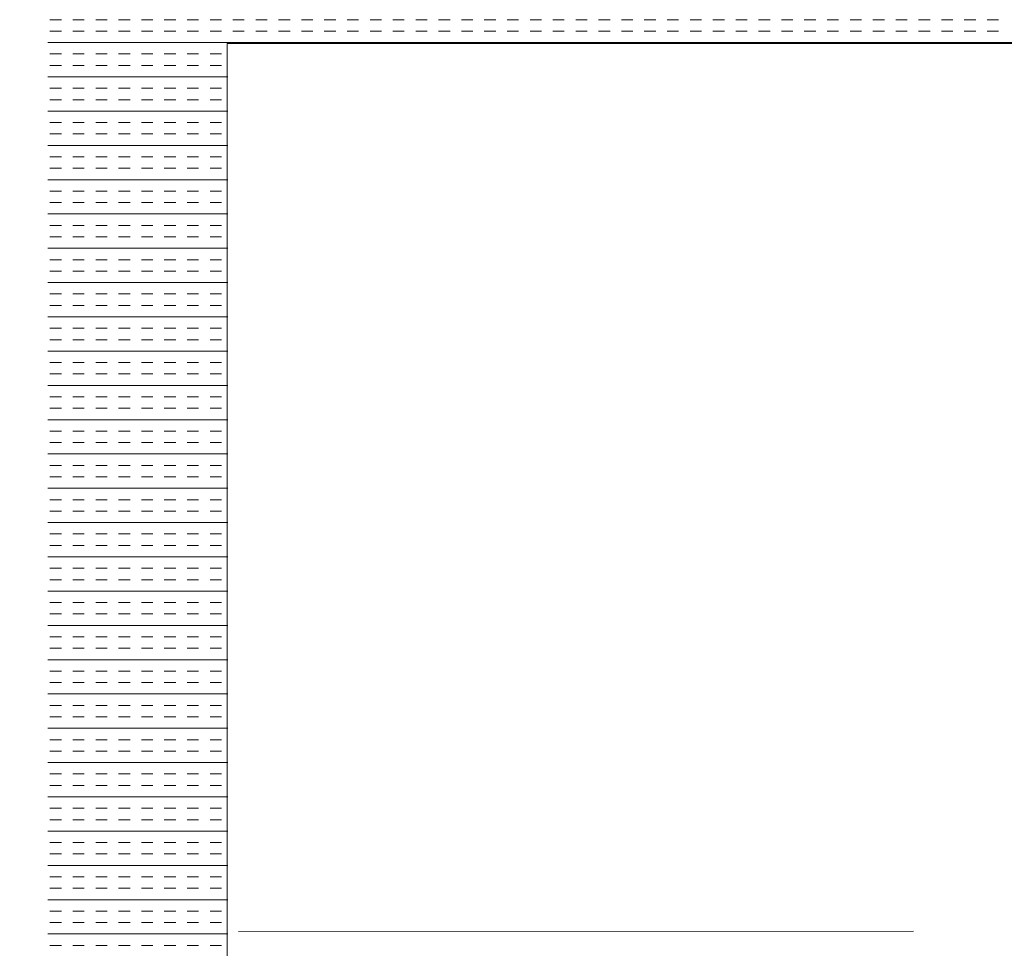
# Model space of a CAD drawing. Extents: x 3940905 to 4145695, y 925352 to 1109797.
# Tile 245 of 256: x 3984312 to 3984585, y 1097620 to 1097878. Entities that reach past the tile are written whole.
import ezdxf

# ---------------------------------------------------------------- set-up
doc = ezdxf.new("R2010")
doc.units = 0
doc.header["$LTSCALE"] = 750
doc.header["$MEASUREMENT"] = 0
doc.linetypes.add('DASHED2', pattern=[0.375, 0.25, -0.125])
doc.layers.add('BEAM', color=104, linetype='CONTINUOUS', lineweight=0)
doc.layers.add('CKD Equipments', color=252, linetype='CONTINUOUS', lineweight=0)

# ---------------------------------------------------------------- blocks, each defined once
blk = doc.blocks.new('GDXGDRG')
at = {"layer": 'BEAM', "linetype": 'DASHED2'}
blk.add_line((3974227.01, 1043339.91), (3965437.49, 1043337.77), dxfattribs=at)

msp = doc.modelspace()

# ---------------------------------------------------------------- linework, layer by layer
at = {"layer": 'CKD Equipments', "color": 4, "linetype": 'Continuous'}
for p, q in [((3984323.55, 1097877.84, 9921.14), (3984320.37, 1097877.84, 9921.14)), ((3984329.9, 1097877.84, 9921.14), (3984326.72, 1097877.84, 9921.14)), ((3984336.25, 1097877.84, 9921.14), (3984333.07, 1097877.84, 9921.14)), ((3984342.6, 1097877.84, 9921.14), (3984339.42, 1097877.84, 9921.14)), ((3984348.95, 1097877.84, 9921.14), (3984345.77, 1097877.84, 9921.14)), ((3984355.3, 1097877.84, 9921.14), (3984352.12, 1097877.84, 9921.14)), ((3984361.65, 1097877.84, 9921.14), (3984358.47, 1097877.84, 9921.14)), ((3984368, 1097877.84, 9921.14), (3984364.82, 1097877.84, 9921.14)), ((3984374.35, 1097877.84, 9921.14), (3984371.17, 1097877.84, 9921.14)), ((3984380.7, 1097877.84, 9921.14), (3984377.52, 1097877.84, 9921.14)), ((3984387.05, 1097877.84, 9921.14), (3984383.87, 1097877.84, 9921.14)), ((3984393.4, 1097877.84, 9921.14), (3984390.22, 1097877.84, 9921.14)), ((3984399.75, 1097877.84, 9921.14), (3984396.57, 1097877.84, 9921.14)), ((3984406.1, 1097877.84, 9921.14), (3984402.92, 1097877.84, 9921.14)), ((3984412.45, 1097877.84, 9921.14), (3984409.27, 1097877.84, 9921.14)), ((3984418.8, 1097877.84, 9921.14), (3984415.62, 1097877.84, 9921.14)), ((3984425.15, 1097877.84, 9921.14), (3984421.97, 1097877.84, 9921.14)), ((3984431.5, 1097877.84, 9921.14), (3984428.32, 1097877.84, 9921.14)), ((3984437.85, 1097877.84, 9921.14), (3984434.67, 1097877.84, 9921.14)), ((3984444.2, 1097877.84, 9921.14), (3984441.02, 1097877.84, 9921.14)), ((3984450.55, 1097877.84, 9921.14), (3984447.37, 1097877.84, 9921.14)), ((3984456.9, 1097877.84, 9921.14), (3984453.72, 1097877.84, 9921.14)), ((3984463.25, 1097877.84, 9921.14), (3984460.07, 1097877.84, 9921.14)), ((3984469.6, 1097877.84, 9921.14), (3984466.42, 1097877.84, 9921.14)), ((3984475.95, 1097877.84, 9921.14), (3984472.77, 1097877.84, 9921.14)), ((3984482.3, 1097877.84, 9921.14), (3984479.12, 1097877.84, 9921.14)), ((3984488.65, 1097877.84, 9921.14), (3984485.47, 1097877.84, 9921.14)), ((3984495, 1097877.84, 9921.14), (3984491.82, 1097877.84, 9921.14)), ((3984501.35, 1097877.84, 9921.14), (3984498.17, 1097877.84, 9921.14)), ((3984507.7, 1097877.84, 9921.14), (3984504.52, 1097877.84, 9921.14)), ((3984514.05, 1097877.84, 9921.14), (3984510.87, 1097877.84, 9921.14)), ((3984520.4, 1097877.84, 9921.14), (3984517.22, 1097877.84, 9921.14)), ((3984526.75, 1097877.84, 9921.14), (3984523.57, 1097877.84, 9921.14)), ((3984533.1, 1097877.84, 9921.14), (3984529.92, 1097877.84, 9921.14)), ((3984539.45, 1097877.84, 9921.14), (3984536.27, 1097877.84, 9921.14)), ((3984545.8, 1097877.84, 9921.14), (3984542.62, 1097877.84, 9921.14)), ((3984552.15, 1097877.84, 9921.14), (3984548.97, 1097877.84, 9921.14)), ((3984558.5, 1097877.84, 9921.14), (3984555.32, 1097877.84, 9921.14)), ((3984564.85, 1097877.84, 9921.14), (3984561.67, 1097877.84, 9921.14)), ((3984571.2, 1097877.84, 9921.14), (3984568.02, 1097877.84, 9921.14)), ((3984577.55, 1097877.84, 9921.14), (3984574.37, 1097877.84, 9921.14)), ((3984583.9, 1097877.84, 9921.14), (3984580.72, 1097877.84, 9921.14)), ((3984323.55, 1097874.66, 9921.14), (3984320.37, 1097874.66, 9921.14)), ((3984329.9, 1097874.66, 9921.14), (3984326.72, 1097874.66, 9921.14)), ((3984336.25, 1097874.66, 9921.14), (3984333.07, 1097874.66, 9921.14)), ((3984342.6, 1097874.66, 9921.14), (3984339.42, 1097874.66, 9921.14)), ((3984348.95, 1097874.66, 9921.14), (3984345.77, 1097874.66, 9921.14)), ((3984355.3, 1097874.66, 9921.14), (3984352.12, 1097874.66, 9921.14)), ((3984361.65, 1097874.66, 9921.14), (3984358.47, 1097874.66, 9921.14)), ((3984368, 1097874.66, 9921.14), (3984364.82, 1097874.66, 9921.14)), ((3984374.35, 1097874.66, 9921.14), (3984371.17, 1097874.66, 9921.14)), ((3984380.7, 1097874.66, 9921.14), (3984377.52, 1097874.66, 9921.14)), ((3984387.05, 1097874.66, 9921.14), (3984383.87, 1097874.66, 9921.14)), ((3984393.4, 1097874.66, 9921.14), (3984390.22, 1097874.66, 9921.14)), ((3984399.75, 1097874.66, 9921.14), (3984396.57, 1097874.66, 9921.14)), ((3984406.1, 1097874.66, 9921.14), (3984402.92, 1097874.66, 9921.14)), ((3984412.45, 1097874.66, 9921.14), (3984409.27, 1097874.66, 9921.14)), ((3984418.8, 1097874.66, 9921.14), (3984415.62, 1097874.66, 9921.14)), ((3984425.15, 1097874.66, 9921.14), (3984421.97, 1097874.66, 9921.14)), ((3984431.5, 1097874.66, 9921.14), (3984428.32, 1097874.66, 9921.14)), ((3984437.85, 1097874.66, 9921.14), (3984434.67, 1097874.66, 9921.14)), ((3984444.2, 1097874.66, 9921.14), (3984441.02, 1097874.66, 9921.14)), ((3984450.55, 1097874.66, 9921.14), (3984447.37, 1097874.66, 9921.14)), ((3984456.9, 1097874.66, 9921.14), (3984453.72, 1097874.66, 9921.14)), ((3984463.25, 1097874.66, 9921.14), (3984460.07, 1097874.66, 9921.14)), ((3984469.6, 1097874.66, 9921.14), (3984466.42, 1097874.66, 9921.14)), ((3984475.95, 1097874.66, 9921.14), (3984472.77, 1097874.66, 9921.14)), ((3984482.3, 1097874.66, 9921.14), (3984479.12, 1097874.66, 9921.14)), ((3984488.65, 1097874.66, 9921.14), (3984485.47, 1097874.66, 9921.14)), ((3984495, 1097874.66, 9921.14), (3984491.82, 1097874.66, 9921.14)), ((3984501.35, 1097874.66, 9921.14), (3984498.17, 1097874.66, 9921.14)), ((3984507.7, 1097874.66, 9921.14), (3984504.52, 1097874.66, 9921.14)), ((3984514.05, 1097874.66, 9921.14), (3984510.87, 1097874.66, 9921.14)), ((3984520.4, 1097874.66, 9921.14), (3984517.22, 1097874.66, 9921.14)), ((3984526.75, 1097874.66, 9921.14), (3984523.57, 1097874.66, 9921.14)), ((3984533.1, 1097874.66, 9921.14), (3984529.92, 1097874.66, 9921.14)), ((3984539.45, 1097874.66, 9921.14), (3984536.27, 1097874.66, 9921.14)), ((3984545.8, 1097874.66, 9921.14), (3984542.62, 1097874.66, 9921.14)), ((3984552.15, 1097874.66, 9921.14), (3984548.97, 1097874.66, 9921.14)), ((3984558.5, 1097874.66, 9921.14), (3984555.32, 1097874.66, 9921.14)), ((3984564.85, 1097874.66, 9921.14), (3984561.67, 1097874.66, 9921.14)), ((3984571.2, 1097874.66, 9921.14), (3984568.02, 1097874.66, 9921.14)), ((3984577.55, 1097874.66, 9921.14), (3984574.37, 1097874.66, 9921.14)), ((3984583.9, 1097874.66, 9921.14), (3984580.72, 1097874.66, 9921.14)), ((3984893.75, 1097871.49, 9921.14), (3984319.75, 1097871.49, 9921.14)), ((3984323.55, 1097868.31, 9921.14), (3984320.37, 1097868.31, 9921.14)), ((3984329.9, 1097868.31, 9921.14), (3984326.72, 1097868.31, 9921.14)), ((3984336.25, 1097868.31, 9921.14), (3984333.07, 1097868.31, 9921.14)), ((3984342.6, 1097868.31, 9921.14), (3984339.42, 1097868.31, 9921.14)), ((3984348.95, 1097868.31, 9921.14), (3984345.77, 1097868.31, 9921.14)), ((3984355.3, 1097868.31, 9921.14), (3984352.12, 1097868.31, 9921.14)), ((3984361.65, 1097868.31, 9921.14), (3984358.47, 1097868.31, 9921.14)), ((3984368, 1097868.31, 9921.14), (3984364.82, 1097868.31, 9921.14)), ((3984323.55, 1097865.14, 9921.14), (3984320.37, 1097865.14, 9921.14)), ((3984329.9, 1097865.14, 9921.14), (3984326.72, 1097865.14, 9921.14)), ((3984336.25, 1097865.14, 9921.14), (3984333.07, 1097865.14, 9921.14)), ((3984342.6, 1097865.14, 9921.14), (3984339.42, 1097865.14, 9921.14)), ((3984348.95, 1097865.14, 9921.14), (3984345.77, 1097865.14, 9921.14)), ((3984355.3, 1097865.14, 9921.14), (3984352.12, 1097865.14, 9921.14)), ((3984361.65, 1097865.14, 9921.14), (3984358.47, 1097865.14, 9921.14)), ((3984368, 1097865.14, 9921.14), (3984364.82, 1097865.14, 9921.14)), ((3984369.75, 1097861.96, 9921.14), (3984319.75, 1097861.96, 9921.14)), ((3984323.55, 1097858.79, 9921.14), (3984320.37, 1097858.79, 9921.14)), ((3984329.9, 1097858.79, 9921.14), (3984326.72, 1097858.79, 9921.14)), ((3984336.25, 1097858.79, 9921.14), (3984333.07, 1097858.79, 9921.14)), ((3984342.6, 1097858.79, 9921.14), (3984339.42, 1097858.79, 9921.14)), ((3984348.95, 1097858.79, 9921.14), (3984345.77, 1097858.79, 9921.14)), ((3984355.3, 1097858.79, 9921.14), (3984352.12, 1097858.79, 9921.14)), ((3984361.65, 1097858.79, 9921.14), (3984358.47, 1097858.79, 9921.14)), ((3984368, 1097858.79, 9921.14), (3984364.82, 1097858.79, 9921.14)), ((3984323.55, 1097855.61, 9921.14), (3984320.37, 1097855.61, 9921.14)), ((3984329.9, 1097855.61, 9921.14), (3984326.72, 1097855.61, 9921.14)), ((3984336.25, 1097855.61, 9921.14), (3984333.07, 1097855.61, 9921.14)), ((3984342.6, 1097855.61, 9921.14), (3984339.42, 1097855.61, 9921.14)), ((3984348.95, 1097855.61, 9921.14), (3984345.77, 1097855.61, 9921.14)), ((3984355.3, 1097855.61, 9921.14), (3984352.12, 1097855.61, 9921.14)), ((3984361.65, 1097855.61, 9921.14), (3984358.47, 1097855.61, 9921.14)), ((3984368, 1097855.61, 9921.14), (3984364.82, 1097855.61, 9921.14)), ((3984369.75, 1097852.44, 9921.14), (3984319.75, 1097852.44, 9921.14)), ((3984323.55, 1097849.26, 9921.14), (3984320.37, 1097849.26, 9921.14)), ((3984329.9, 1097849.26, 9921.14), (3984326.72, 1097849.26, 9921.14)), ((3984336.25, 1097849.26, 9921.14), (3984333.07, 1097849.26, 9921.14)), ((3984342.6, 1097849.26, 9921.14), (3984339.42, 1097849.26, 9921.14)), ((3984348.95, 1097849.26, 9921.14), (3984345.77, 1097849.26, 9921.14)), ((3984355.3, 1097849.26, 9921.14), (3984352.12, 1097849.26, 9921.14)), ((3984361.65, 1097849.26, 9921.14), (3984358.47, 1097849.26, 9921.14)), ((3984368, 1097849.26, 9921.14), (3984364.82, 1097849.26, 9921.14)), ((3984323.55, 1097846.09, 9921.14), (3984320.37, 1097846.09, 9921.14)), ((3984329.9, 1097846.09, 9921.14), (3984326.72, 1097846.09, 9921.14)), ((3984336.25, 1097846.09, 9921.14), (3984333.07, 1097846.09, 9921.14)), ((3984342.6, 1097846.09, 9921.14), (3984339.42, 1097846.09, 9921.14)), ((3984348.95, 1097846.09, 9921.14), (3984345.77, 1097846.09, 9921.14)), ((3984355.3, 1097846.09, 9921.14), (3984352.12, 1097846.09, 9921.14)), ((3984361.65, 1097846.09, 9921.14), (3984358.47, 1097846.09, 9921.14)), ((3984368, 1097846.09, 9921.14), (3984364.82, 1097846.09, 9921.14)), ((3984369.75, 1097842.91, 9921.14), (3984319.75, 1097842.91, 9921.14)), ((3984323.55, 1097839.74, 9921.14), (3984320.37, 1097839.74, 9921.14)), ((3984329.9, 1097839.74, 9921.14), (3984326.72, 1097839.74, 9921.14)), ((3984336.25, 1097839.74, 9921.14), (3984333.07, 1097839.74, 9921.14)), ((3984342.6, 1097839.74, 9921.14), (3984339.42, 1097839.74, 9921.14)), ((3984348.95, 1097839.74, 9921.14), (3984345.77, 1097839.74, 9921.14)), ((3984355.3, 1097839.74, 9921.14), (3984352.12, 1097839.74, 9921.14)), ((3984361.65, 1097839.74, 9921.14), (3984358.47, 1097839.74, 9921.14)), ((3984368, 1097839.74, 9921.14), (3984364.82, 1097839.74, 9921.14)), ((3984323.55, 1097836.56, 9921.14), (3984320.37, 1097836.56, 9921.14)), ((3984329.9, 1097836.56, 9921.14), (3984326.72, 1097836.56, 9921.14)), ((3984336.25, 1097836.56, 9921.14), (3984333.07, 1097836.56, 9921.14)), ((3984342.6, 1097836.56, 9921.14), (3984339.42, 1097836.56, 9921.14)), ((3984348.95, 1097836.56, 9921.14), (3984345.77, 1097836.56, 9921.14)), ((3984355.3, 1097836.56, 9921.14), (3984352.12, 1097836.56, 9921.14)), ((3984361.65, 1097836.56, 9921.14), (3984358.47, 1097836.56, 9921.14)), ((3984368, 1097836.56, 9921.14), (3984364.82, 1097836.56, 9921.14)), ((3984369.75, 1097833.39, 9921.14), (3984319.75, 1097833.39, 9921.14)), ((3984323.55, 1097830.21, 9921.14), (3984320.37, 1097830.21, 9921.14)), ((3984329.9, 1097830.21, 9921.14), (3984326.72, 1097830.21, 9921.14)), ((3984336.25, 1097830.21, 9921.14), (3984333.07, 1097830.21, 9921.14)), ((3984342.6, 1097830.21, 9921.14), (3984339.42, 1097830.21, 9921.14)), ((3984348.95, 1097830.21, 9921.14), (3984345.77, 1097830.21, 9921.14)), ((3984355.3, 1097830.21, 9921.14), (3984352.12, 1097830.21, 9921.14)), ((3984361.65, 1097830.21, 9921.14), (3984358.47, 1097830.21, 9921.14)), ((3984368, 1097830.21, 9921.14), (3984364.82, 1097830.21, 9921.14)), ((3984323.55, 1097827.04, 9921.14), (3984320.37, 1097827.04, 9921.14)), ((3984329.9, 1097827.04, 9921.14), (3984326.72, 1097827.04, 9921.14)), ((3984336.25, 1097827.04, 9921.14), (3984333.07, 1097827.04, 9921.14)), ((3984342.6, 1097827.04, 9921.14), (3984339.42, 1097827.04, 9921.14)), ((3984348.95, 1097827.04, 9921.14), (3984345.77, 1097827.04, 9921.14)), ((3984355.3, 1097827.04, 9921.14), (3984352.12, 1097827.04, 9921.14)), ((3984361.65, 1097827.04, 9921.14), (3984358.47, 1097827.04, 9921.14)), ((3984368, 1097827.04, 9921.14), (3984364.82, 1097827.04, 9921.14)), ((3984369.75, 1097823.86, 9921.14), (3984319.75, 1097823.86, 9921.14)), ((3984323.55, 1097820.69, 9921.14), (3984320.37, 1097820.69, 9921.14)), ((3984329.9, 1097820.69, 9921.14), (3984326.72, 1097820.69, 9921.14)), ((3984336.25, 1097820.69, 9921.14), (3984333.07, 1097820.69, 9921.14)), ((3984342.6, 1097820.69, 9921.14), (3984339.42, 1097820.69, 9921.14)), ((3984348.95, 1097820.69, 9921.14), (3984345.77, 1097820.69, 9921.14)), ((3984355.3, 1097820.69, 9921.14), (3984352.12, 1097820.69, 9921.14)), ((3984361.65, 1097820.69, 9921.14), (3984358.47, 1097820.69, 9921.14)), ((3984368, 1097820.69, 9921.14), (3984364.82, 1097820.69, 9921.14)), ((3984323.55, 1097817.51, 9921.14), (3984320.37, 1097817.51, 9921.14)), ((3984329.9, 1097817.51, 9921.14), (3984326.72, 1097817.51, 9921.14)), ((3984336.25, 1097817.51, 9921.14), (3984333.07, 1097817.51, 9921.14)), ((3984342.6, 1097817.51, 9921.14), (3984339.42, 1097817.51, 9921.14)), ((3984348.95, 1097817.51, 9921.14), (3984345.77, 1097817.51, 9921.14)), ((3984355.3, 1097817.51, 9921.14), (3984352.12, 1097817.51, 9921.14)), ((3984361.65, 1097817.51, 9921.14), (3984358.47, 1097817.51, 9921.14)), ((3984368, 1097817.51, 9921.14), (3984364.82, 1097817.51, 9921.14)), ((3984369.75, 1097814.34, 9921.14), (3984319.75, 1097814.34, 9921.14)), ((3984323.55, 1097811.16, 9921.14), (3984320.37, 1097811.16, 9921.14)), ((3984329.9, 1097811.16, 9921.14), (3984326.72, 1097811.16, 9921.14)), ((3984336.25, 1097811.16, 9921.14), (3984333.07, 1097811.16, 9921.14)), ((3984342.6, 1097811.16, 9921.14), (3984339.42, 1097811.16, 9921.14)), ((3984348.95, 1097811.16, 9921.14), (3984345.77, 1097811.16, 9921.14)), ((3984355.3, 1097811.16, 9921.14), (3984352.12, 1097811.16, 9921.14)), ((3984361.65, 1097811.16, 9921.14), (3984358.47, 1097811.16, 9921.14)), ((3984368, 1097811.16, 9921.14), (3984364.82, 1097811.16, 9921.14)), ((3984323.55, 1097807.99, 9921.14), (3984320.37, 1097807.99, 9921.14)), ((3984329.9, 1097807.99, 9921.14), (3984326.72, 1097807.99, 9921.14)), ((3984336.25, 1097807.99, 9921.14), (3984333.07, 1097807.99, 9921.14)), ((3984342.6, 1097807.99, 9921.14), (3984339.42, 1097807.99, 9921.14)), ((3984348.95, 1097807.99, 9921.14), (3984345.77, 1097807.99, 9921.14)), ((3984355.3, 1097807.99, 9921.14), (3984352.12, 1097807.99, 9921.14)), ((3984361.65, 1097807.99, 9921.14), (3984358.47, 1097807.99, 9921.14)), ((3984368, 1097807.99, 9921.14), (3984364.82, 1097807.99, 9921.14)), ((3984369.75, 1097804.81, 9921.14), (3984319.75, 1097804.81, 9921.14)), ((3984323.55, 1097801.64, 9921.14), (3984320.37, 1097801.64, 9921.14)), ((3984329.9, 1097801.64, 9921.14), (3984326.72, 1097801.64, 9921.14)), ((3984336.25, 1097801.64, 9921.14), (3984333.07, 1097801.64, 9921.14)), ((3984342.6, 1097801.64, 9921.14), (3984339.42, 1097801.64, 9921.14)), ((3984348.95, 1097801.64, 9921.14), (3984345.77, 1097801.64, 9921.14)), ((3984355.3, 1097801.64, 9921.14), (3984352.12, 1097801.64, 9921.14)), ((3984361.65, 1097801.64, 9921.14), (3984358.47, 1097801.64, 9921.14)), ((3984368, 1097801.64, 9921.14), (3984364.82, 1097801.64, 9921.14)), ((3984323.55, 1097798.46, 9921.14), (3984320.37, 1097798.46, 9921.14)), ((3984329.9, 1097798.46, 9921.14), (3984326.72, 1097798.46, 9921.14)), ((3984336.25, 1097798.46, 9921.14), (3984333.07, 1097798.46, 9921.14)), ((3984342.6, 1097798.46, 9921.14), (3984339.42, 1097798.46, 9921.14)), ((3984348.95, 1097798.46, 9921.14), (3984345.77, 1097798.46, 9921.14)), ((3984355.3, 1097798.46, 9921.14), (3984352.12, 1097798.46, 9921.14)), ((3984361.65, 1097798.46, 9921.14), (3984358.47, 1097798.46, 9921.14)), ((3984368, 1097798.46, 9921.14), (3984364.82, 1097798.46, 9921.14)), ((3984369.75, 1097795.29, 9921.14), (3984319.75, 1097795.29, 9921.14)), ((3984323.55, 1097792.11, 9921.14), (3984320.37, 1097792.11, 9921.14)), ((3984329.9, 1097792.11, 9921.14), (3984326.72, 1097792.11, 9921.14)), ((3984336.25, 1097792.11, 9921.14), (3984333.07, 1097792.11, 9921.14)), ((3984342.6, 1097792.11, 9921.14), (3984339.42, 1097792.11, 9921.14)), ((3984348.95, 1097792.11, 9921.14), (3984345.77, 1097792.11, 9921.14)), ((3984355.3, 1097792.11, 9921.14), (3984352.12, 1097792.11, 9921.14)), ((3984361.65, 1097792.11, 9921.14), (3984358.47, 1097792.11, 9921.14)), ((3984368, 1097792.11, 9921.14), (3984364.82, 1097792.11, 9921.14)), ((3984323.55, 1097788.94, 9921.14), (3984320.37, 1097788.94, 9921.14)), ((3984329.9, 1097788.94, 9921.14), (3984326.72, 1097788.94, 9921.14)), ((3984336.25, 1097788.94, 9921.14), (3984333.07, 1097788.94, 9921.14)), ((3984342.6, 1097788.94, 9921.14), (3984339.42, 1097788.94, 9921.14)), ((3984348.95, 1097788.94, 9921.14), (3984345.77, 1097788.94, 9921.14)), ((3984355.3, 1097788.94, 9921.14), (3984352.12, 1097788.94, 9921.14)), ((3984361.65, 1097788.94, 9921.14), (3984358.47, 1097788.94, 9921.14)), ((3984368, 1097788.94, 9921.14), (3984364.82, 1097788.94, 9921.14)), ((3984369.75, 1097785.76, 9921.14), (3984319.75, 1097785.76, 9921.14)), ((3984323.55, 1097782.59, 9921.14), (3984320.37, 1097782.59, 9921.14)), ((3984329.9, 1097782.59, 9921.14), (3984326.72, 1097782.59, 9921.14)), ((3984336.25, 1097782.59, 9921.14), (3984333.07, 1097782.59, 9921.14)), ((3984342.6, 1097782.59, 9921.14), (3984339.42, 1097782.59, 9921.14)), ((3984348.95, 1097782.59, 9921.14), (3984345.77, 1097782.59, 9921.14)), ((3984355.3, 1097782.59, 9921.14), (3984352.12, 1097782.59, 9921.14)), ((3984361.65, 1097782.59, 9921.14), (3984358.47, 1097782.59, 9921.14)), ((3984368, 1097782.59, 9921.14), (3984364.82, 1097782.59, 9921.14)), ((3984323.55, 1097779.41, 9921.14), (3984320.37, 1097779.41, 9921.14)), ((3984329.9, 1097779.41, 9921.14), (3984326.72, 1097779.41, 9921.14)), ((3984336.25, 1097779.41, 9921.14), (3984333.07, 1097779.41, 9921.14)), ((3984342.6, 1097779.41, 9921.14), (3984339.42, 1097779.41, 9921.14)), ((3984348.95, 1097779.41, 9921.14), (3984345.77, 1097779.41, 9921.14)), ((3984355.3, 1097779.41, 9921.14), (3984352.12, 1097779.41, 9921.14)), ((3984361.65, 1097779.41, 9921.14), (3984358.47, 1097779.41, 9921.14)), ((3984368, 1097779.41, 9921.14), (3984364.82, 1097779.41, 9921.14)), ((3984369.75, 1097776.24, 9921.14), (3984319.75, 1097776.24, 9921.14)), ((3984323.55, 1097773.06, 9921.14), (3984320.37, 1097773.06, 9921.14)), ((3984329.9, 1097773.06, 9921.14), (3984326.72, 1097773.06, 9921.14)), ((3984336.25, 1097773.06, 9921.14), (3984333.07, 1097773.06, 9921.14)), ((3984342.6, 1097773.06, 9921.14), (3984339.42, 1097773.06, 9921.14)), ((3984348.95, 1097773.06, 9921.14), (3984345.77, 1097773.06, 9921.14)), ((3984355.3, 1097773.06, 9921.14), (3984352.12, 1097773.06, 9921.14)), ((3984361.65, 1097773.06, 9921.14), (3984358.47, 1097773.06, 9921.14)), ((3984368, 1097773.06, 9921.14), (3984364.82, 1097773.06, 9921.14)), ((3984323.55, 1097769.89, 9921.14), (3984320.37, 1097769.89, 9921.14)), ((3984329.9, 1097769.89, 9921.14), (3984326.72, 1097769.89, 9921.14)), ((3984336.25, 1097769.89, 9921.14), (3984333.07, 1097769.89, 9921.14)), ((3984342.6, 1097769.89, 9921.14), (3984339.42, 1097769.89, 9921.14)), ((3984348.95, 1097769.89, 9921.14), (3984345.77, 1097769.89, 9921.14)), ((3984355.3, 1097769.89, 9921.14), (3984352.12, 1097769.89, 9921.14)), ((3984361.65, 1097769.89, 9921.14), (3984358.47, 1097769.89, 9921.14)), ((3984368, 1097769.89, 9921.14), (3984364.82, 1097769.89, 9921.14)), ((3984369.75, 1097766.71, 9921.14), (3984319.75, 1097766.71, 9921.14)), ((3984323.55, 1097763.54, 9921.14), (3984320.37, 1097763.54, 9921.14)), ((3984329.9, 1097763.54, 9921.14), (3984326.72, 1097763.54, 9921.14)), ((3984336.25, 1097763.54, 9921.14), (3984333.07, 1097763.54, 9921.14)), ((3984342.6, 1097763.54, 9921.14), (3984339.42, 1097763.54, 9921.14)), ((3984348.95, 1097763.54, 9921.14), (3984345.77, 1097763.54, 9921.14)), ((3984355.3, 1097763.54, 9921.14), (3984352.12, 1097763.54, 9921.14)), ((3984361.65, 1097763.54, 9921.14), (3984358.47, 1097763.54, 9921.14)), ((3984368, 1097763.54, 9921.14), (3984364.82, 1097763.54, 9921.14)), ((3984323.55, 1097760.36, 9921.14), (3984320.37, 1097760.36, 9921.14)), ((3984329.9, 1097760.36, 9921.14), (3984326.72, 1097760.36, 9921.14)), ((3984336.25, 1097760.36, 9921.14), (3984333.07, 1097760.36, 9921.14)), ((3984342.6, 1097760.36, 9921.14), (3984339.42, 1097760.36, 9921.14)), ((3984348.95, 1097760.36, 9921.14), (3984345.77, 1097760.36, 9921.14)), ((3984355.3, 1097760.36, 9921.14), (3984352.12, 1097760.36, 9921.14)), ((3984361.65, 1097760.36, 9921.14), (3984358.47, 1097760.36, 9921.14)), ((3984368, 1097760.36, 9921.14), (3984364.82, 1097760.36, 9921.14)), ((3984369.75, 1097757.19, 9921.14), (3984319.75, 1097757.19, 9921.14)), ((3984323.55, 1097754.01, 9921.14), (3984320.37, 1097754.01, 9921.14)), ((3984329.9, 1097754.01, 9921.14), (3984326.72, 1097754.01, 9921.14)), ((3984336.25, 1097754.01, 9921.14), (3984333.07, 1097754.01, 9921.14)), ((3984342.6, 1097754.01, 9921.14), (3984339.42, 1097754.01, 9921.14)), ((3984348.95, 1097754.01, 9921.14), (3984345.77, 1097754.01, 9921.14)), ((3984355.3, 1097754.01, 9921.14), (3984352.12, 1097754.01, 9921.14)), ((3984361.65, 1097754.01, 9921.14), (3984358.47, 1097754.01, 9921.14)), ((3984368, 1097754.01, 9921.14), (3984364.82, 1097754.01, 9921.14)), ((3984323.55, 1097750.84, 9921.14), (3984320.37, 1097750.84, 9921.14)), ((3984329.9, 1097750.84, 9921.14), (3984326.72, 1097750.84, 9921.14)), ((3984336.25, 1097750.84, 9921.14), (3984333.07, 1097750.84, 9921.14)), ((3984342.6, 1097750.84, 9921.14), (3984339.42, 1097750.84, 9921.14)), ((3984348.95, 1097750.84, 9921.14), (3984345.77, 1097750.84, 9921.14)), ((3984355.3, 1097750.84, 9921.14), (3984352.12, 1097750.84, 9921.14)), ((3984361.65, 1097750.84, 9921.14), (3984358.47, 1097750.84, 9921.14)), ((3984368, 1097750.84, 9921.14), (3984364.82, 1097750.84, 9921.14)), ((3984369.75, 1097747.66, 9921.14), (3984319.75, 1097747.66, 9921.14)), ((3984323.55, 1097744.49, 9921.14), (3984320.37, 1097744.49, 9921.14)), ((3984329.9, 1097744.49, 9921.14), (3984326.72, 1097744.49, 9921.14)), ((3984336.25, 1097744.49, 9921.14), (3984333.07, 1097744.49, 9921.14)), ((3984342.6, 1097744.49, 9921.14), (3984339.42, 1097744.49, 9921.14)), ((3984348.95, 1097744.49, 9921.14), (3984345.77, 1097744.49, 9921.14)), ((3984355.3, 1097744.49, 9921.14), (3984352.12, 1097744.49, 9921.14)), ((3984361.65, 1097744.49, 9921.14), (3984358.47, 1097744.49, 9921.14)), ((3984368, 1097744.49, 9921.14), (3984364.82, 1097744.49, 9921.14)), ((3984323.55, 1097741.31, 9921.14), (3984320.37, 1097741.31, 9921.14)), ((3984329.9, 1097741.31, 9921.14), (3984326.72, 1097741.31, 9921.14)), ((3984336.25, 1097741.31, 9921.14), (3984333.07, 1097741.31, 9921.14)), ((3984342.6, 1097741.31, 9921.14), (3984339.42, 1097741.31, 9921.14)), ((3984348.95, 1097741.31, 9921.14), (3984345.77, 1097741.31, 9921.14)), ((3984355.3, 1097741.31, 9921.14), (3984352.12, 1097741.31, 9921.14)), ((3984361.65, 1097741.31, 9921.14), (3984358.47, 1097741.31, 9921.14)), ((3984368, 1097741.31, 9921.14), (3984364.82, 1097741.31, 9921.14)), ((3984369.75, 1097738.14, 9921.14), (3984319.75, 1097738.14, 9921.14)), ((3984323.55, 1097734.96, 9921.14), (3984320.37, 1097734.96, 9921.14)), ((3984329.9, 1097734.96, 9921.14), (3984326.72, 1097734.96, 9921.14)), ((3984336.25, 1097734.96, 9921.14), (3984333.07, 1097734.96, 9921.14)), ((3984342.6, 1097734.96, 9921.14), (3984339.42, 1097734.96, 9921.14)), ((3984348.95, 1097734.96, 9921.14), (3984345.77, 1097734.96, 9921.14)), ((3984355.3, 1097734.96, 9921.14), (3984352.12, 1097734.96, 9921.14)), ((3984361.65, 1097734.96, 9921.14), (3984358.47, 1097734.96, 9921.14)), ((3984368, 1097734.96, 9921.14), (3984364.82, 1097734.96, 9921.14)), ((3984323.55, 1097731.79, 9921.14), (3984320.37, 1097731.79, 9921.14)), ((3984329.9, 1097731.79, 9921.14), (3984326.72, 1097731.79, 9921.14)), ((3984336.25, 1097731.79, 9921.14), (3984333.07, 1097731.79, 9921.14)), ((3984342.6, 1097731.79, 9921.14), (3984339.42, 1097731.79, 9921.14)), ((3984348.95, 1097731.79, 9921.14), (3984345.77, 1097731.79, 9921.14)), ((3984355.3, 1097731.79, 9921.14), (3984352.12, 1097731.79, 9921.14)), ((3984361.65, 1097731.79, 9921.14), (3984358.47, 1097731.79, 9921.14)), ((3984368, 1097731.79, 9921.14), (3984364.82, 1097731.79, 9921.14)), ((3984369.75, 1097728.61, 9921.14), (3984319.75, 1097728.61, 9921.14)), ((3984323.55, 1097725.44, 9921.14), (3984320.37, 1097725.44, 9921.14)), ((3984329.9, 1097725.44, 9921.14), (3984326.72, 1097725.44, 9921.14)), ((3984336.25, 1097725.44, 9921.14), (3984333.07, 1097725.44, 9921.14)), ((3984342.6, 1097725.44, 9921.14), (3984339.42, 1097725.44, 9921.14)), ((3984348.95, 1097725.44, 9921.14), (3984345.77, 1097725.44, 9921.14)), ((3984355.3, 1097725.44, 9921.14), (3984352.12, 1097725.44, 9921.14)), ((3984361.65, 1097725.44, 9921.14), (3984358.47, 1097725.44, 9921.14)), ((3984368, 1097725.44, 9921.14), (3984364.82, 1097725.44, 9921.14)), ((3984323.55, 1097722.26, 9921.14), (3984320.37, 1097722.26, 9921.14)), ((3984329.9, 1097722.26, 9921.14), (3984326.72, 1097722.26, 9921.14)), ((3984336.25, 1097722.26, 9921.14), (3984333.07, 1097722.26, 9921.14)), ((3984342.6, 1097722.26, 9921.14), (3984339.42, 1097722.26, 9921.14)), ((3984348.95, 1097722.26, 9921.14), (3984345.77, 1097722.26, 9921.14)), ((3984355.3, 1097722.26, 9921.14), (3984352.12, 1097722.26, 9921.14)), ((3984361.65, 1097722.26, 9921.14), (3984358.47, 1097722.26, 9921.14)), ((3984368, 1097722.26, 9921.14), (3984364.82, 1097722.26, 9921.14)), ((3984369.75, 1097719.09, 9921.14), (3984319.75, 1097719.09, 9921.14)), ((3984323.55, 1097715.91, 9921.14), (3984320.37, 1097715.91, 9921.14)), ((3984329.9, 1097715.91, 9921.14), (3984326.72, 1097715.91, 9921.14)), ((3984336.25, 1097715.91, 9921.14), (3984333.07, 1097715.91, 9921.14)), ((3984342.6, 1097715.91, 9921.14), (3984339.42, 1097715.91, 9921.14)), ((3984348.95, 1097715.91, 9921.14), (3984345.77, 1097715.91, 9921.14)), ((3984355.3, 1097715.91, 9921.14), (3984352.12, 1097715.91, 9921.14)), ((3984361.65, 1097715.91, 9921.14), (3984358.47, 1097715.91, 9921.14)), ((3984368, 1097715.91, 9921.14), (3984364.82, 1097715.91, 9921.14)), ((3984323.55, 1097712.74, 9921.14), (3984320.37, 1097712.74, 9921.14)), ((3984329.9, 1097712.74, 9921.14), (3984326.72, 1097712.74, 9921.14)), ((3984336.25, 1097712.74, 9921.14), (3984333.07, 1097712.74, 9921.14)), ((3984342.6, 1097712.74, 9921.14), (3984339.42, 1097712.74, 9921.14)), ((3984348.95, 1097712.74, 9921.14), (3984345.77, 1097712.74, 9921.14)), ((3984355.3, 1097712.74, 9921.14), (3984352.12, 1097712.74, 9921.14)), ((3984361.65, 1097712.74, 9921.14), (3984358.47, 1097712.74, 9921.14)), ((3984368, 1097712.74, 9921.14), (3984364.82, 1097712.74, 9921.14)), ((3984369.75, 1097709.56, 9921.14), (3984319.75, 1097709.56, 9921.14)), ((3984323.55, 1097706.39, 9921.14), (3984320.37, 1097706.39, 9921.14)), ((3984329.9, 1097706.39, 9921.14), (3984326.72, 1097706.39, 9921.14)), ((3984336.25, 1097706.39, 9921.14), (3984333.07, 1097706.39, 9921.14)), ((3984342.6, 1097706.39, 9921.14), (3984339.42, 1097706.39, 9921.14)), ((3984348.95, 1097706.39, 9921.14), (3984345.77, 1097706.39, 9921.14)), ((3984355.3, 1097706.39, 9921.14), (3984352.12, 1097706.39, 9921.14)), ((3984361.65, 1097706.39, 9921.14), (3984358.47, 1097706.39, 9921.14)), ((3984368, 1097706.39, 9921.14), (3984364.82, 1097706.39, 9921.14)), ((3984323.55, 1097703.21, 9921.14), (3984320.37, 1097703.21, 9921.14)), ((3984329.9, 1097703.21, 9921.14), (3984326.72, 1097703.21, 9921.14)), ((3984336.25, 1097703.21, 9921.14), (3984333.07, 1097703.21, 9921.14)), ((3984342.6, 1097703.21, 9921.14), (3984339.42, 1097703.21, 9921.14)), ((3984348.95, 1097703.21, 9921.14), (3984345.77, 1097703.21, 9921.14)), ((3984355.3, 1097703.21, 9921.14), (3984352.12, 1097703.21, 9921.14)), ((3984361.65, 1097703.21, 9921.14), (3984358.47, 1097703.21, 9921.14)), ((3984368, 1097703.21, 9921.14), (3984364.82, 1097703.21, 9921.14)), ((3984369.75, 1097700.04, 9921.14), (3984319.75, 1097700.04, 9921.14)), ((3984323.55, 1097696.86, 9921.14), (3984320.37, 1097696.86, 9921.14)), ((3984329.9, 1097696.86, 9921.14), (3984326.72, 1097696.86, 9921.14)), ((3984336.25, 1097696.86, 9921.14), (3984333.07, 1097696.86, 9921.14)), ((3984342.6, 1097696.86, 9921.14), (3984339.42, 1097696.86, 9921.14)), ((3984348.95, 1097696.86, 9921.14), (3984345.77, 1097696.86, 9921.14)), ((3984355.3, 1097696.86, 9921.14), (3984352.12, 1097696.86, 9921.14)), ((3984361.65, 1097696.86, 9921.14), (3984358.47, 1097696.86, 9921.14)), ((3984368, 1097696.86, 9921.14), (3984364.82, 1097696.86, 9921.14)), ((3984323.55, 1097693.69, 9921.14), (3984320.37, 1097693.69, 9921.14)), ((3984329.9, 1097693.69, 9921.14), (3984326.72, 1097693.69, 9921.14)), ((3984336.25, 1097693.69, 9921.14), (3984333.07, 1097693.69, 9921.14)), ((3984342.6, 1097693.69, 9921.14), (3984339.42, 1097693.69, 9921.14)), ((3984348.95, 1097693.69, 9921.14), (3984345.77, 1097693.69, 9921.14)), ((3984355.3, 1097693.69, 9921.14), (3984352.12, 1097693.69, 9921.14)), ((3984361.65, 1097693.69, 9921.14), (3984358.47, 1097693.69, 9921.14)), ((3984368, 1097693.69, 9921.14), (3984364.82, 1097693.69, 9921.14)), ((3984369.75, 1097690.51, 9921.14), (3984319.75, 1097690.51, 9921.14)), ((3984323.55, 1097687.34, 9921.14), (3984320.37, 1097687.34, 9921.14)), ((3984329.9, 1097687.34, 9921.14), (3984326.72, 1097687.34, 9921.14)), ((3984336.25, 1097687.34, 9921.14), (3984333.07, 1097687.34, 9921.14)), ((3984342.6, 1097687.34, 9921.14), (3984339.42, 1097687.34, 9921.14)), ((3984348.95, 1097687.34, 9921.14), (3984345.77, 1097687.34, 9921.14)), ((3984355.3, 1097687.34, 9921.14), (3984352.12, 1097687.34, 9921.14)), ((3984361.65, 1097687.34, 9921.14), (3984358.47, 1097687.34, 9921.14)), ((3984368, 1097687.34, 9921.14), (3984364.82, 1097687.34, 9921.14)), ((3984323.55, 1097684.16, 9921.14), (3984320.37, 1097684.16, 9921.14)), ((3984329.9, 1097684.16, 9921.14), (3984326.72, 1097684.16, 9921.14)), ((3984336.25, 1097684.16, 9921.14), (3984333.07, 1097684.16, 9921.14)), ((3984342.6, 1097684.16, 9921.14), (3984339.42, 1097684.16, 9921.14)), ((3984348.95, 1097684.16, 9921.14), (3984345.77, 1097684.16, 9921.14)), ((3984355.3, 1097684.16, 9921.14), (3984352.12, 1097684.16, 9921.14)), ((3984361.65, 1097684.16, 9921.14), (3984358.47, 1097684.16, 9921.14)), ((3984368, 1097684.16, 9921.14), (3984364.82, 1097684.16, 9921.14)), ((3984369.75, 1097680.99, 9921.14), (3984319.75, 1097680.99, 9921.14)), ((3984323.55, 1097677.81, 9921.14), (3984320.37, 1097677.81, 9921.14)), ((3984329.9, 1097677.81, 9921.14), (3984326.72, 1097677.81, 9921.14)), ((3984336.25, 1097677.81, 9921.14), (3984333.07, 1097677.81, 9921.14)), ((3984342.6, 1097677.81, 9921.14), (3984339.42, 1097677.81, 9921.14)), ((3984348.95, 1097677.81, 9921.14), (3984345.77, 1097677.81, 9921.14)), ((3984355.3, 1097677.81, 9921.14), (3984352.12, 1097677.81, 9921.14)), ((3984361.65, 1097677.81, 9921.14), (3984358.47, 1097677.81, 9921.14)), ((3984368, 1097677.81, 9921.14), (3984364.82, 1097677.81, 9921.14)), ((3984323.55, 1097674.64, 9921.14), (3984320.37, 1097674.64, 9921.14)), ((3984329.9, 1097674.64, 9921.14), (3984326.72, 1097674.64, 9921.14)), ((3984336.25, 1097674.64, 9921.14), (3984333.07, 1097674.64, 9921.14)), ((3984342.6, 1097674.64, 9921.14), (3984339.42, 1097674.64, 9921.14)), ((3984348.95, 1097674.64, 9921.14), (3984345.77, 1097674.64, 9921.14)), ((3984355.3, 1097674.64, 9921.14), (3984352.12, 1097674.64, 9921.14)), ((3984361.65, 1097674.64, 9921.14), (3984358.47, 1097674.64, 9921.14)), ((3984368, 1097674.64, 9921.14), (3984364.82, 1097674.64, 9921.14)), ((3984369.75, 1097671.46, 9921.14), (3984319.75, 1097671.46, 9921.14)), ((3984323.55, 1097668.29, 9921.14), (3984320.37, 1097668.29, 9921.14)), ((3984329.9, 1097668.29, 9921.14), (3984326.72, 1097668.29, 9921.14)), ((3984336.25, 1097668.29, 9921.14), (3984333.07, 1097668.29, 9921.14)), ((3984342.6, 1097668.29, 9921.14), (3984339.42, 1097668.29, 9921.14)), ((3984348.95, 1097668.29, 9921.14), (3984345.77, 1097668.29, 9921.14)), ((3984355.3, 1097668.29, 9921.14), (3984352.12, 1097668.29, 9921.14)), ((3984361.65, 1097668.29, 9921.14), (3984358.47, 1097668.29, 9921.14)), ((3984368, 1097668.29, 9921.14), (3984364.82, 1097668.29, 9921.14)), ((3984323.55, 1097665.11, 9921.14), (3984320.37, 1097665.11, 9921.14)), ((3984329.9, 1097665.11, 9921.14), (3984326.72, 1097665.11, 9921.14)), ((3984336.25, 1097665.11, 9921.14), (3984333.07, 1097665.11, 9921.14)), ((3984342.6, 1097665.11, 9921.14), (3984339.42, 1097665.11, 9921.14)), ((3984348.95, 1097665.11, 9921.14), (3984345.77, 1097665.11, 9921.14)), ((3984355.3, 1097665.11, 9921.14), (3984352.12, 1097665.11, 9921.14)), ((3984361.65, 1097665.11, 9921.14), (3984358.47, 1097665.11, 9921.14)), ((3984368, 1097665.11, 9921.14), (3984364.82, 1097665.11, 9921.14)), ((3984369.75, 1097661.94, 9921.14), (3984319.75, 1097661.94, 9921.14)), ((3984323.55, 1097658.76, 9921.14), (3984320.37, 1097658.76, 9921.14)), ((3984329.9, 1097658.76, 9921.14), (3984326.72, 1097658.76, 9921.14)), ((3984336.25, 1097658.76, 9921.14), (3984333.07, 1097658.76, 9921.14)), ((3984342.6, 1097658.76, 9921.14), (3984339.42, 1097658.76, 9921.14)), ((3984348.95, 1097658.76, 9921.14), (3984345.77, 1097658.76, 9921.14)), ((3984355.3, 1097658.76, 9921.14), (3984352.12, 1097658.76, 9921.14)), ((3984361.65, 1097658.76, 9921.14), (3984358.47, 1097658.76, 9921.14)), ((3984368, 1097658.76, 9921.14), (3984364.82, 1097658.76, 9921.14)), ((3984323.55, 1097655.59, 9921.14), (3984320.37, 1097655.59, 9921.14)), ((3984329.9, 1097655.59, 9921.14), (3984326.72, 1097655.59, 9921.14)), ((3984336.25, 1097655.59, 9921.14), (3984333.07, 1097655.59, 9921.14)), ((3984342.6, 1097655.59, 9921.14), (3984339.42, 1097655.59, 9921.14)), ((3984348.95, 1097655.59, 9921.14), (3984345.77, 1097655.59, 9921.14)), ((3984355.3, 1097655.59, 9921.14), (3984352.12, 1097655.59, 9921.14)), ((3984361.65, 1097655.59, 9921.14), (3984358.47, 1097655.59, 9921.14)), ((3984368, 1097655.59, 9921.14), (3984364.82, 1097655.59, 9921.14)), ((3984369.75, 1097652.41, 9921.14), (3984319.75, 1097652.41, 9921.14)), ((3984323.55, 1097649.24, 9921.14), (3984320.37, 1097649.24, 9921.14)), ((3984329.9, 1097649.24, 9921.14), (3984326.72, 1097649.24, 9921.14)), ((3984336.25, 1097649.24, 9921.14), (3984333.07, 1097649.24, 9921.14)), ((3984342.6, 1097649.24, 9921.14), (3984339.42, 1097649.24, 9921.14)), ((3984348.95, 1097649.24, 9921.14), (3984345.77, 1097649.24, 9921.14)), ((3984355.3, 1097649.24, 9921.14), (3984352.12, 1097649.24, 9921.14)), ((3984361.65, 1097649.24, 9921.14), (3984358.47, 1097649.24, 9921.14)), ((3984368, 1097649.24, 9921.14), (3984364.82, 1097649.24, 9921.14)), ((3984323.55, 1097646.06, 9921.14), (3984320.37, 1097646.06, 9921.14)), ((3984329.9, 1097646.06, 9921.14), (3984326.72, 1097646.06, 9921.14)), ((3984336.25, 1097646.06, 9921.14), (3984333.07, 1097646.06, 9921.14)), ((3984342.6, 1097646.06, 9921.14), (3984339.42, 1097646.06, 9921.14)), ((3984348.95, 1097646.06, 9921.14), (3984345.77, 1097646.06, 9921.14)), ((3984355.3, 1097646.06, 9921.14), (3984352.12, 1097646.06, 9921.14)), ((3984361.65, 1097646.06, 9921.14), (3984358.47, 1097646.06, 9921.14)), ((3984368, 1097646.06, 9921.14), (3984364.82, 1097646.06, 9921.14)), ((3984369.75, 1097642.89, 9921.14), (3984319.75, 1097642.89, 9921.14)), ((3984323.55, 1097639.71, 9921.14), (3984320.37, 1097639.71, 9921.14)), ((3984329.9, 1097639.71, 9921.14), (3984326.72, 1097639.71, 9921.14)), ((3984336.25, 1097639.71, 9921.14), (3984333.07, 1097639.71, 9921.14)), ((3984342.6, 1097639.71, 9921.14), (3984339.42, 1097639.71, 9921.14)), ((3984348.95, 1097639.71, 9921.14), (3984345.77, 1097639.71, 9921.14)), ((3984355.3, 1097639.71, 9921.14), (3984352.12, 1097639.71, 9921.14)), ((3984361.65, 1097639.71, 9921.14), (3984358.47, 1097639.71, 9921.14)), ((3984368, 1097639.71, 9921.14), (3984364.82, 1097639.71, 9921.14)), ((3984323.55, 1097636.54, 9921.14), (3984320.37, 1097636.54, 9921.14)), ((3984329.9, 1097636.54, 9921.14), (3984326.72, 1097636.54, 9921.14)), ((3984336.25, 1097636.54, 9921.14), (3984333.07, 1097636.54, 9921.14)), ((3984342.6, 1097636.54, 9921.14), (3984339.42, 1097636.54, 9921.14)), ((3984348.95, 1097636.54, 9921.14), (3984345.77, 1097636.54, 9921.14)), ((3984355.3, 1097636.54, 9921.14), (3984352.12, 1097636.54, 9921.14)), ((3984361.65, 1097636.54, 9921.14), (3984358.47, 1097636.54, 9921.14)), ((3984368, 1097636.54, 9921.14), (3984364.82, 1097636.54, 9921.14)), ((3984369.75, 1097633.36, 9921.14), (3984319.75, 1097633.36, 9921.14)), ((3984323.55, 1097630.19, 9921.14), (3984320.37, 1097630.19, 9921.14)), ((3984329.9, 1097630.19, 9921.14), (3984326.72, 1097630.19, 9921.14)), ((3984336.25, 1097630.19, 9921.14), (3984333.07, 1097630.19, 9921.14)), ((3984342.6, 1097630.19, 9921.14), (3984339.42, 1097630.19, 9921.14)), ((3984348.95, 1097630.19, 9921.14), (3984345.77, 1097630.19, 9921.14)), ((3984355.3, 1097630.19, 9921.14), (3984352.12, 1097630.19, 9921.14)), ((3984361.65, 1097630.19, 9921.14), (3984358.47, 1097630.19, 9921.14)), ((3984368, 1097630.19, 9921.14), (3984364.82, 1097630.19, 9921.14)), ((3984323.55, 1097627.01, 9921.14), (3984320.37, 1097627.01, 9921.14)), ((3984329.9, 1097627.01, 9921.14), (3984326.72, 1097627.01, 9921.14)), ((3984336.25, 1097627.01, 9921.14), (3984333.07, 1097627.01, 9921.14)), ((3984342.6, 1097627.01, 9921.14), (3984339.42, 1097627.01, 9921.14)), ((3984348.95, 1097627.01, 9921.14), (3984345.77, 1097627.01, 9921.14)), ((3984355.3, 1097627.01, 9921.14), (3984352.12, 1097627.01, 9921.14)), ((3984361.65, 1097627.01, 9921.14), (3984358.47, 1097627.01, 9921.14)), ((3984368, 1097627.01, 9921.14), (3984364.82, 1097627.01, 9921.14)), ((3984369.75, 1097623.84, 9921.14), (3984319.75, 1097623.84, 9921.14)), ((3984323.55, 1097620.66, 9921.14), (3984320.37, 1097620.66, 9921.14)), ((3984329.9, 1097620.66, 9921.14), (3984326.72, 1097620.66, 9921.14)), ((3984336.25, 1097620.66, 9921.14), (3984333.07, 1097620.66, 9921.14)), ((3984342.6, 1097620.66, 9921.14), (3984339.42, 1097620.66, 9921.14)), ((3984348.95, 1097620.66, 9921.14), (3984345.77, 1097620.66, 9921.14)), ((3984355.3, 1097620.66, 9921.14), (3984352.12, 1097620.66, 9921.14)), ((3984361.65, 1097620.66, 9921.14), (3984358.47, 1097620.66, 9921.14)), ((3984368, 1097620.66, 9921.14), (3984364.82, 1097620.66, 9921.14))]:
    msp.add_line(p, q, dxfattribs=at)
at = {"layer": 'CKD Equipments'}
for p, q in [((3984843.56, 1097871.2, 10246.31), (3984369.56, 1097871.2, 10246.31)), ((3984369.56, 1097871.2, 10246.31), (3984369.56, 1097407.2, 10246.31))]:
    msp.add_line(p, q, dxfattribs=at)

# ---------------------------------------------------------------- block references
at = {"layer": 'BEAM'}
msp.add_blockref('GDXGDRG', (16520.7, 54286.19), dxfattribs=at)

doc.saveas('drawing.dxf')
